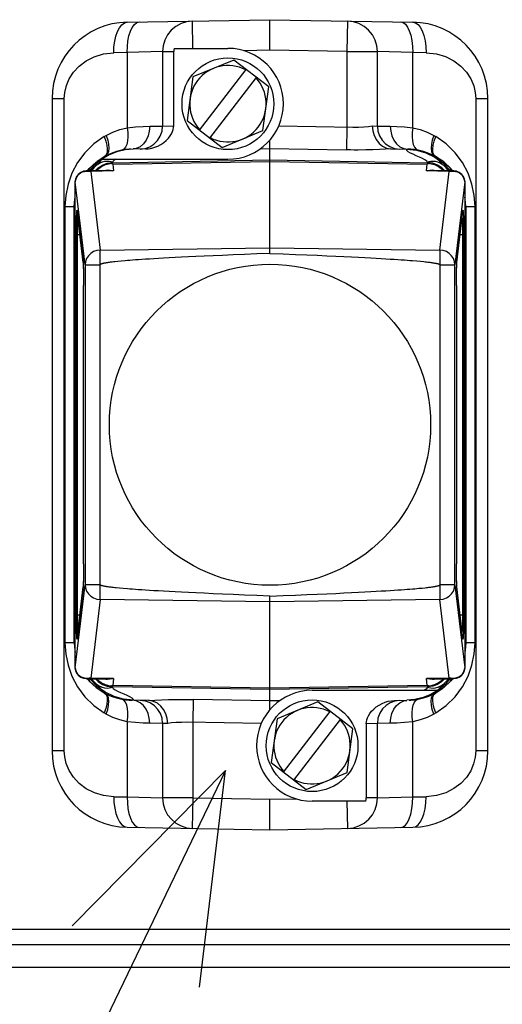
# Model space of a CAD drawing. Header units: millimetres. Extents: x 0 to 770, y -15 to 420.
# Tile 92 of 105: x 527.26 to 531.47, y 248.57 to 257.16. Entities that reach past the tile are written whole.
import ezdxf

# ---------------------------------------------------------------- set-up
doc = ezdxf.new("R2010")
doc.units = ezdxf.units.MM
doc.header["$LTSCALE"] = 32.67
doc.layers.get('0').update_dxf_attribs({"linetype": 'CONTINUOUS'})
doc.layers.add('DRA_ITEM', color=7, linetype='CONTINUOUS')
doc.layers.add('ROUND', color=7, linetype='CONTINUOUS')

msp = doc.modelspace()

# ---------------------------------------------------------------- linework, layer by layer
at = {"color": 6, "linetype": 'CONTINUOUS'}
for p, q in [((528.195249, 257.141513), (529.440217, 257.163244)), ((529.440217, 257.163244), (530.685186, 257.141513)), ((529.440217, 256.896536), (529.440217, 257.163244)), ((528.603363, 256.913239), (529.073551, 256.913239)), ((528.600951, 256.237735), (528.600951, 256.884829)), ((529.123639, 256.811532), (528.768096, 256.664097)), ((528.825765, 256.199853), (529.231396, 256.728915)), ((529.429094, 256.577341), (529.123639, 256.811532)), ((528.768096, 256.664097), (528.718008, 256.28247)), ((528.915705, 256.130895), (529.321337, 256.659958)), ((529.379005, 256.195714), (529.429094, 256.577341)), ((527.540217, 256.474948), (527.540217, 250.784863)), ((531.340217, 250.784863), (531.340217, 256.474948)), ((528.718008, 256.28247), (529.023462, 256.048278)), ((529.023462, 256.048278), (529.379005, 256.195714)), ((529.440217, 255.1241), (529.440217, 256.114998)), ((528.038179, 255.983144), (527.975348, 255.946572)), ((528.005041, 255.974416), (527.997742, 255.969866)), ((528.009326, 255.976681), (528.005041, 255.974416)), ((528.354555, 256.03561), (528.248786, 256.033763)), ((530.490867, 256.036413), (530.500284, 256.036053)), ((530.49974, 256.036066), (530.642113, 256.033581)), ((530.653874, 256.033251), (530.642113, 256.033581)), ((530.875394, 255.974416), (530.871109, 255.976681)), ((530.906654, 255.954968), (530.875394, 255.974416)), ((530.875944, 255.964136), (530.944638, 255.915008)), ((527.869579, 255.845683), (527.914355, 255.895878)), ((527.914355, 255.895878), (527.976957, 255.946586)), ((527.956044, 255.911919), (527.944122, 255.904272)), ((527.968196, 255.919402), (527.956044, 255.911919)), ((527.975348, 255.946572), (529.073551, 255.946572)), ((530.923109, 255.912719), (530.91252, 255.919228)), ((530.931469, 255.907431), (530.923109, 255.912719)), ((530.936432, 255.904194), (530.931469, 255.907431)), ((530.955503, 255.890047), (530.936325, 255.904273)), ((530.944638, 255.915008), (530.946089, 255.91389)), ((530.946089, 255.91389), (531.006155, 255.852904)), ((527.839438, 255.8449), (527.837367, 255.844802)), ((528.016899, 255.848255), (527.843465, 255.845228)), ((527.876325, 255.839611), (527.878414, 255.839714)), ((528.076622, 255.844225), (527.878414, 255.839716)), ((527.987691, 255.844688), (528.016899, 255.848207)), ((528.023033, 255.849586), (528.008073, 255.848101)), ((528.016899, 255.848207), (528.028725, 255.848137)), ((528.069931, 255.843964), (528.023033, 255.849586)), ((528.028725, 255.848137), (528.06851, 255.843909)), ((531.002021, 255.839716), (530.803813, 255.844225)), ((530.85742, 255.849586), (530.810504, 255.843964)), ((530.811925, 255.843909), (530.851535, 255.848132)), ((530.851535, 255.848132), (530.863536, 255.848208)), ((530.872357, 255.848101), (530.85742, 255.849586)), ((531.036974, 255.845227), (530.863536, 255.848255)), ((530.863536, 255.848208), (530.891728, 255.844814)), ((530.996041, 255.845942), (530.9896, 255.854612)), ((531.002021, 255.839714), (531.00411, 255.839611)), ((531.006155, 255.852904), (531.010886, 255.846068)), ((531.042177, 255.844861), (531.037661, 255.845079)), ((527.742466, 255.733424), (527.74229, 255.722485)), ((527.742862, 255.750996), (527.742843, 255.750138)), ((531.137568, 255.750137), (531.137573, 255.750996)), ((531.138145, 255.722484), (531.137969, 255.733424)), ((531.138542, 255.692021), (531.138408, 255.706076)), ((527.741893, 255.692021), (527.74175, 255.677106)), ((531.138777, 255.657311), (531.138685, 255.677106)), ((527.757735, 255.494145), (527.75769, 255.494324)), ((527.75769, 255.494324), (527.757965, 255.492551)), ((527.757965, 255.492551), (527.758097, 255.491485)), ((527.810447, 255.044684), (527.758096, 255.491487)), ((531.069988, 255.044684), (531.122339, 255.491487)), ((531.122338, 255.491485), (531.122706, 255.49412)), ((531.122706, 255.49412), (531.122751, 255.494351)), ((527.810459, 255.044595), (527.811185, 255.036637)), ((527.958994, 252.234484), (527.958994, 255.025327)), ((528.112537, 255.054014), (528.086875, 255.051367)), ((528.142621, 255.056877), (528.112537, 255.054014)), ((530.682132, 255.061676), (530.720339, 255.058445)), ((530.720339, 255.058445), (530.752953, 255.055465)), ((530.921441, 255.025359), (530.921441, 252.234452)), ((531.069284, 255.037084), (531.069976, 255.044588)), ((531.065653, 254.918052), (531.06573, 254.922836)), ((531.066291, 254.957623), (531.066405, 254.962097)), ((527.814712, 254.922169), (527.814796, 254.916867)), ((527.815107, 254.879429), (527.815148, 254.874376)), ((527.815233, 252.416616), (527.815233, 254.843194)), ((531.065202, 254.843194), (531.065202, 252.416616)), ((527.815143, 252.384343), (527.815105, 252.379788)), ((531.065328, 252.380384), (531.065286, 252.385439)), ((527.814143, 252.302187), (527.814029, 252.297714)), ((527.814782, 252.341761), (527.814705, 252.336977)), ((531.065723, 252.337644), (531.065639, 252.342947)), ((527.758096, 251.768324), (527.810447, 252.215126)), ((527.811151, 252.222725), (527.810459, 252.215223)), ((528.15955, 252.201413), (528.126982, 252.204393)), ((528.19771, 252.198182), (528.15955, 252.201413)), ((530.737291, 252.202885), (530.767422, 252.205749)), ((530.767422, 252.205749), (530.793129, 252.208397)), ((531.069976, 252.215215), (531.06925, 252.223172)), ((531.122339, 251.768324), (531.069988, 252.215126)), ((529.440217, 251.144813), (529.440217, 252.135711)), ((527.757729, 251.765691), (527.757684, 251.765459)), ((527.758097, 251.768326), (527.757729, 251.765691)), ((531.12247, 251.767259), (531.122338, 251.768326)), ((531.122745, 251.765486), (531.12247, 251.767259)), ((531.1227, 251.765665), (531.122745, 251.765486)), ((527.741657, 251.6025), (527.74175, 251.582705)), ((531.138542, 251.56779), (531.138685, 251.582705)), ((527.741893, 251.56779), (527.742027, 251.553735)), ((527.74229, 251.537326), (527.742466, 251.526386)), ((527.742867, 251.509673), (527.742862, 251.508815)), ((531.137573, 251.508815), (531.137592, 251.509673)), ((531.137969, 251.526386), (531.138145, 251.537326)), ((527.838258, 251.414949), (527.842774, 251.414732)), ((527.843461, 251.414583), (528.016899, 251.411556)), ((527.87428, 251.406906), (527.869279, 251.414132)), ((527.934346, 251.34592), (527.87428, 251.406906)), ((527.878414, 251.420096), (527.876325, 251.420199)), ((528.076622, 251.415586), (527.878414, 251.420095)), ((527.884394, 251.413869), (527.890835, 251.405198)), ((528.016899, 251.411603), (527.988707, 251.414996)), ((528.008078, 251.41171), (528.023015, 251.410224)), ((528.0289, 251.411678), (528.016899, 251.411603)), ((528.023015, 251.410224), (528.069931, 251.415846)), ((528.06851, 251.415902), (528.0289, 251.411678)), ((531.002021, 251.420096), (530.803813, 251.415586)), ((530.810504, 251.415846), (530.857402, 251.410224)), ((530.851722, 251.411672), (530.811925, 251.415902)), ((530.863536, 251.411603), (530.851722, 251.411672)), ((530.857402, 251.410224), (530.872361, 251.41171)), ((530.892754, 251.415123), (530.863536, 251.411603)), ((530.863536, 251.411556), (531.036972, 251.414583)), ((531.010856, 251.414127), (530.96608, 251.363932)), ((531.00411, 251.420199), (531.002021, 251.420095)), ((531.041033, 251.414916), (531.043076, 251.415012)), ((527.924932, 251.369764), (527.94411, 251.355537)), ((527.935797, 251.344803), (527.934346, 251.34592)), ((528.004491, 251.295674), (527.935797, 251.344803)), ((527.944003, 251.355617), (527.948965, 251.35238)), ((527.948965, 251.35238), (527.957325, 251.347092)), ((527.957325, 251.347092), (527.967915, 251.340582)), ((530.96608, 251.363932), (530.903478, 251.313224)), ((530.912239, 251.340409), (530.924391, 251.347891)), ((530.924391, 251.347891), (530.936313, 251.355538)), ((527.973781, 251.304842), (528.005041, 251.285394)), ((528.005041, 251.285394), (528.009326, 251.28313)), ((529.806884, 251.313239), (530.905087, 251.313239)), ((530.871109, 251.28313), (530.875394, 251.285394)), ((530.875394, 251.285394), (530.882693, 251.289944)), ((528.226561, 251.22656), (528.238322, 251.22623)), ((528.380151, 251.223758), (528.238322, 251.22623)), ((528.389568, 251.223397), (528.380151, 251.223758)), ((529.856973, 251.211532), (529.50143, 251.064097)), ((530.162427, 250.977341), (529.856973, 251.211532)), ((530.52588, 251.224201), (530.631649, 251.226047)), ((529.50143, 251.064097), (529.451341, 250.68247)), ((529.559098, 250.599853), (529.96473, 251.128915)), ((529.649039, 250.530895), (530.05467, 251.059958)), ((530.112339, 250.595714), (530.162427, 250.977341)), ((530.279484, 251.022076), (530.279484, 250.374982)), ((529.451341, 250.68247), (529.756796, 250.448278)), ((529.756796, 250.448278), (530.112339, 250.595714)), ((529.440217, 250.096567), (529.440217, 250.363274)), ((530.277072, 250.346572), (529.806884, 250.346572)), ((528.195249, 250.118298), (529.440217, 250.096567)), ((529.440217, 250.096567), (530.685186, 250.118298))]:
    msp.add_line(p, q, dxfattribs=at)
at = {"color": 9, "linetype": 'CONTINUOUS'}
for p, q in [((528.768978, 256.913239), (528.76482, 257.151455)), ((530.115615, 257.151455), (530.110961, 256.884829)), ((528.195285, 256.876741), (528.078649, 256.874887)), ((528.504166, 256.884829), (528.195285, 256.876741)), ((528.195285, 256.876741), (528.195285, 256.221067)), ((528.504166, 256.884829), (528.600951, 256.884829)), ((528.504166, 256.884829), (528.504166, 256.234778)), ((529.440217, 256.896536), (529.213359, 256.892577)), ((530.110961, 256.884829), (529.440217, 256.896536)), ((530.110961, 256.884829), (530.376269, 256.884829)), ((530.110961, 256.884829), (530.110961, 256.226675)), ((530.68515, 256.876741), (530.376269, 256.884829)), ((530.376269, 256.234778), (530.376269, 256.884829)), ((530.801786, 256.874887), (530.68515, 256.876741)), ((530.68515, 256.221067), (530.68515, 256.876741)), ((527.540217, 256.474948), (527.647208, 256.474948)), ((527.647208, 250.784863), (527.647208, 256.474948)), ((531.233227, 256.474948), (531.340217, 256.474948)), ((531.233227, 256.474948), (531.233227, 250.784863)), ((528.391599, 256.23355), (528.504166, 256.234778)), ((528.504166, 256.234778), (528.600951, 256.237735)), ((529.516754, 256.237079), (530.16271, 256.225788)), ((530.110961, 256.226675), (530.10747, 256.027323)), ((530.332153, 256.236126), (530.376269, 256.234778)), ((530.376269, 256.234778), (530.488836, 256.23355)), ((528.308676, 256.034809), (528.352204, 256.040434)), ((529.355783, 256.037532), (529.440217, 256.039002)), ((529.440217, 256.039006), (530.10747, 256.027323)), ((530.60658, 256.039436), (530.642113, 256.033581)), ((527.924265, 255.921859), (527.984651, 255.961705)), ((528.00934, 255.976688), (527.933231, 255.927643)), ((528.005017, 255.974403), (527.997204, 255.970113)), ((528.011321, 255.984091), (527.997531, 255.970205)), ((530.633719, 256.022846), (530.631501, 256.033764)), ((530.947207, 255.92764), (530.871095, 255.976688)), ((530.955668, 255.922254), (530.895396, 255.961972)), ((527.933231, 255.927643), (527.867238, 255.865677)), ((527.943684, 255.903992), (527.938405, 255.900329)), ((527.944118, 255.904278), (527.943684, 255.903992)), ((527.956191, 255.91136), (527.944118, 255.904278)), ((528.069024, 255.91309), (528.06695, 255.918252)), ((529.440217, 255.93695), (528.069024, 255.91309)), ((528.06967, 255.903369), (529.440217, 255.926477)), ((528.06967, 255.903369), (528.076622, 255.844225)), ((530.811411, 255.91309), (529.440217, 255.93695)), ((529.440217, 255.926477), (530.810765, 255.903369)), ((530.803813, 255.844225), (530.810765, 255.903369)), ((530.811411, 255.91309), (530.813485, 255.918252)), ((530.936325, 255.904273), (530.923558, 255.911714)), ((530.936754, 255.90399), (530.936325, 255.904273)), ((530.941357, 255.900815), (530.936754, 255.90399)), ((531.013199, 255.865676), (530.947207, 255.92764)), ((527.746714, 255.775243), (527.757553, 255.798763)), ((527.836794, 255.84213), (527.85074, 255.842427)), ((527.842729, 255.84508), (527.839438, 255.8449)), ((527.843468, 255.845102), (527.842729, 255.84508)), ((527.867238, 255.865677), (527.852272, 255.845381)), ((527.87546, 255.839646), (527.876325, 255.839611)), ((527.878414, 255.839716), (527.958994, 255.154129)), ((530.921441, 255.154129), (531.002021, 255.839716)), ((530.995504, 255.847777), (530.992554, 255.850635)), ((531.000405, 255.845866), (530.995504, 255.847777)), ((531.00411, 255.839611), (531.004977, 255.839646)), ((531.028163, 255.845381), (531.013199, 255.865676)), ((531.029727, 255.842428), (531.043686, 255.842126)), ((531.03697, 255.845099), (531.033413, 255.845107)), ((531.037661, 255.845079), (531.03697, 255.845099)), ((531.107486, 255.816634), (531.122933, 255.798684)), ((531.122933, 255.798684), (531.133739, 255.775184)), ((527.741893, 255.692021), (527.74229, 255.722485)), ((527.74229, 255.722485), (527.742867, 255.750137)), ((527.742867, 255.750137), (527.742861, 255.75094)), ((527.742867, 255.750137), (527.746714, 255.775243)), ((527.828053, 255.025359), (527.742867, 255.750137)), ((531.137568, 255.750137), (531.052382, 255.025359)), ((531.133739, 255.775184), (531.137568, 255.750137)), ((531.137568, 255.750137), (531.137573, 255.750943)), ((531.137568, 255.750137), (531.138145, 255.722484)), ((531.138145, 255.722484), (531.138542, 255.692021)), ((527.741674, 255.657266), (527.741893, 255.692021)), ((527.741674, 251.602545), (527.741674, 255.657266)), ((531.138542, 255.692021), (531.138761, 255.657266)), ((531.138761, 255.657266), (531.138761, 251.602545)), ((527.652953, 255.533416), (527.733481, 255.533416)), ((527.652953, 255.533416), (527.652953, 251.726395)), ((527.733481, 255.533484), (527.741265, 255.533484)), ((527.733481, 251.726327), (527.733481, 255.533484)), ((531.13917, 255.533484), (531.146954, 255.533484)), ((531.146954, 255.533484), (531.146954, 251.726327)), ((531.146954, 255.533416), (531.227482, 255.533416)), ((531.227482, 251.726395), (531.227482, 255.533416)), ((527.758096, 255.491487), (527.75797, 255.493814)), ((527.75797, 255.493814), (527.810321, 255.047012)), ((531.070114, 255.047012), (531.122465, 255.493814)), ((531.122465, 255.493814), (531.122339, 255.491487)), ((527.749624, 255.289997), (527.781704, 255.289997)), ((527.749624, 255.289997), (527.749624, 251.969814)), ((527.762774, 251.969814), (527.762774, 255.289997)), ((531.098731, 255.289997), (531.130811, 255.289997)), ((531.117661, 255.289997), (531.117661, 251.969814)), ((531.130811, 251.969814), (531.130811, 255.289997)), ((527.958994, 255.154129), (529.440217, 255.173968)), ((529.440217, 255.173968), (530.921441, 255.154129)), ((527.810321, 255.047012), (527.811656, 255.030392)), ((527.810321, 255.047012), (527.810447, 255.044684)), ((527.810447, 255.044684), (527.810458, 255.044594)), ((527.811656, 255.030392), (527.812851, 255.004762)), ((527.828053, 255.025359), (527.958994, 255.025359)), ((527.828053, 255.025359), (527.828053, 252.234452)), ((530.921441, 255.025359), (531.052382, 255.025359)), ((531.052382, 252.234452), (531.052382, 255.025359)), ((531.067582, 255.004715), (531.068778, 255.030373)), ((531.068778, 255.030373), (531.070114, 255.047012)), ((531.069976, 255.044587), (531.069988, 255.044684)), ((531.069988, 255.044684), (531.070114, 255.047012)), ((527.812851, 255.004762), (527.813851, 254.971388)), ((527.813851, 254.971388), (527.814313, 254.947255)), ((527.814313, 254.947255), (527.814712, 254.922169)), ((531.06533, 254.880024), (531.06573, 254.922836)), ((531.06573, 254.922836), (531.066405, 254.962097)), ((531.066405, 254.962097), (531.066974, 254.984392)), ((531.066974, 254.984392), (531.067582, 255.004715)), ((527.814712, 254.922169), (527.815107, 254.879429)), ((527.815107, 254.879429), (527.815233, 254.843194)), ((531.065202, 254.843194), (531.06533, 254.880024)), ((527.815105, 252.379788), (527.814705, 252.336977)), ((527.815233, 252.416616), (527.815105, 252.379788)), ((531.065328, 252.380384), (531.065202, 252.416616)), ((531.065723, 252.337644), (531.065328, 252.380384)), ((527.813461, 252.275416), (527.812852, 252.255095)), ((527.814029, 252.297714), (527.813461, 252.275416)), ((527.814705, 252.336977), (527.814029, 252.297714)), ((531.066122, 252.312557), (531.065723, 252.337644)), ((531.066583, 252.288423), (531.066122, 252.312557)), ((531.067584, 252.255049), (531.066583, 252.288423)), ((527.742867, 251.509673), (527.828053, 252.234452)), ((527.810321, 252.212799), (527.75797, 251.765996)), ((527.811657, 252.229438), (527.810321, 252.212799)), ((527.810447, 252.215126), (527.810321, 252.212799)), ((527.810459, 252.215224), (527.810447, 252.215126)), ((527.812852, 252.255095), (527.811657, 252.229438)), ((527.958994, 252.234452), (527.828053, 252.234452)), ((531.052382, 252.234452), (530.921441, 252.234452)), ((531.052382, 252.234452), (531.137568, 251.509673)), ((531.068779, 252.229419), (531.067584, 252.255049)), ((531.070114, 252.212799), (531.068779, 252.229419)), ((531.069988, 252.215126), (531.069977, 252.215217)), ((531.070114, 252.212799), (531.069988, 252.215126)), ((531.122465, 251.765996), (531.070114, 252.212799)), ((527.958994, 252.105681), (527.878414, 251.420095)), ((529.440217, 252.085842), (527.958994, 252.105681)), ((530.921441, 252.105681), (529.440217, 252.085842)), ((531.002021, 251.420096), (530.921441, 252.105681)), ((527.781704, 251.969814), (527.749624, 251.969814)), ((531.130811, 251.969814), (531.098731, 251.969814)), ((527.75797, 251.765996), (527.758096, 251.768324)), ((531.122339, 251.768324), (531.122465, 251.765996)), ((527.733481, 251.726395), (527.652953, 251.726395)), ((527.741265, 251.726327), (527.733481, 251.726327)), ((531.146954, 251.726327), (531.13917, 251.726327)), ((531.227482, 251.726395), (531.146954, 251.726395)), ((527.741893, 251.56779), (527.741674, 251.602545)), ((531.138761, 251.602545), (531.138542, 251.56779)), ((527.74229, 251.537326), (527.741893, 251.56779)), ((527.742867, 251.509673), (527.74229, 251.537326)), ((527.742867, 251.509673), (527.742862, 251.508868)), ((527.746696, 251.484626), (527.742867, 251.509673)), ((531.137568, 251.509673), (531.133743, 251.484642)), ((531.138145, 251.537326), (531.137568, 251.509673)), ((531.137568, 251.509673), (531.137574, 251.508871)), ((531.138542, 251.56779), (531.138145, 251.537326)), ((527.757502, 251.461126), (527.746696, 251.484626)), ((527.772949, 251.443177), (527.757502, 251.461126)), ((527.850708, 251.417382), (527.836749, 251.417684)), ((527.842774, 251.414732), (527.843465, 251.414712)), ((527.843465, 251.414712), (527.847022, 251.414703)), ((527.852272, 251.414429), (527.867236, 251.394134)), ((527.876325, 251.420199), (527.875458, 251.420164)), ((527.88003, 251.413945), (527.884931, 251.412033)), ((527.884931, 251.412033), (527.887881, 251.409175)), ((528.076622, 251.415586), (528.06967, 251.356441)), ((530.810765, 251.356441), (530.803813, 251.415586)), ((531.004975, 251.420165), (531.00411, 251.420199)), ((531.013197, 251.394133), (531.028163, 251.414429)), ((531.043695, 251.417684), (531.029734, 251.417382)), ((531.036968, 251.414712), (531.037708, 251.414733)), ((531.037708, 251.414733), (531.041033, 251.414916)), ((531.133743, 251.484642), (531.122946, 251.461148)), ((527.867236, 251.394134), (527.933228, 251.33217)), ((527.924767, 251.337557), (527.985039, 251.297838)), ((527.933228, 251.33217), (528.00934, 251.283122)), ((527.939078, 251.358995), (527.943681, 251.35582)), ((527.943681, 251.35582), (527.94411, 251.355537)), ((527.94411, 251.355537), (527.956877, 251.348096)), ((528.06695, 251.341559), (528.069024, 251.346721)), ((528.069024, 251.346721), (529.440217, 251.322861)), ((529.440217, 251.333333), (528.06967, 251.356441)), ((530.810765, 251.356441), (529.440217, 251.333333)), ((529.440217, 251.322861), (530.811411, 251.346721)), ((530.813485, 251.341559), (530.811411, 251.346721)), ((530.871095, 251.283122), (530.947204, 251.332168)), ((530.95617, 251.337952), (530.895784, 251.298105)), ((530.924244, 251.34845), (530.936317, 251.355532)), ((530.936317, 251.355532), (530.936751, 251.355818)), ((530.936751, 251.355818), (530.94203, 251.359481)), ((530.947204, 251.332168), (531.013197, 251.394133)), ((528.246715, 251.236964), (528.248934, 251.226046)), ((528.769474, 251.033135), (528.772964, 251.232487)), ((529.440217, 251.220804), (528.772964, 251.232487)), ((530.869114, 251.275719), (530.882904, 251.289606)), ((530.875418, 251.285407), (530.883231, 251.289697)), ((528.273855, 251.220374), (528.238322, 251.22623)), ((529.524652, 251.222278), (529.440217, 251.220809)), ((530.571759, 251.225002), (530.528231, 251.219376)), ((528.195285, 251.038743), (528.195285, 250.383069)), ((528.504166, 251.025032), (528.391599, 251.02626)), ((528.548282, 251.023685), (528.504166, 251.025032)), ((528.504166, 251.025032), (528.504166, 250.374982)), ((529.363681, 251.022731), (528.717725, 251.034022)), ((528.769474, 250.374982), (528.769474, 251.033135)), ((530.376269, 251.025032), (530.279484, 251.022076)), ((530.488836, 251.02626), (530.376269, 251.025032)), ((530.376269, 250.374982), (530.376269, 251.025032)), ((530.68515, 250.383069), (530.68515, 251.038743)), ((527.647208, 250.784863), (527.540217, 250.784863)), ((531.340217, 250.784863), (531.233227, 250.784863)), ((528.078649, 250.384924), (528.195285, 250.383069)), ((528.195285, 250.383069), (528.504166, 250.374982)), ((528.769474, 250.374982), (528.504166, 250.374982)), ((528.76482, 250.108356), (528.769474, 250.374982)), ((528.769474, 250.374982), (529.440217, 250.363274)), ((530.376269, 250.374982), (530.279484, 250.374982)), ((530.376269, 250.374982), (530.68515, 250.383069)), ((530.68515, 250.383069), (530.801786, 250.384924)), ((529.440217, 250.363274), (529.667076, 250.367234)), ((530.111457, 250.346572), (530.115615, 250.108356))]:
    msp.add_line(p, q, dxfattribs=at)
at = {"color": 7, "linetype": 'CONTINUOUS'}
msp.add_line((539.908922, 248.896572), (523.838179, 248.896572), dxfattribs=at)
at = {"color": 9, "linetype": 'CONTINUOUS'}
for points in [[(528.078649, 256.874887), (528.080238, 256.926405), (528.086166, 256.975186), (528.096119, 257.019819), (528.109992, 257.059815), (528.127477, 257.09353), (528.148164, 257.119404), (528.171159, 257.135693), (528.195249, 257.141513)], [(528.195285, 256.876741), (528.196629, 256.928241), (528.201986, 256.977082), (528.211015, 257.021726), (528.223638, 257.06173), (528.239578, 257.095446), (528.258458, 257.121307), (528.279486, 257.137625), (528.301498, 257.143367)], [(528.76482, 257.151455), (528.713711, 257.145548), (528.664663, 257.129823), (528.619547, 257.10486), (528.580084, 257.071608), (528.547769, 257.031337), (528.523818, 256.985591), (528.509112, 256.936124), (528.504166, 256.884829)], [(530.376269, 256.884829), (530.371292, 256.936283), (530.356531, 256.985804), (530.332539, 257.031531), (530.300218, 257.071744), (530.260784, 257.104932), (530.215718, 257.129846), (530.166714, 257.14555), (530.115615, 257.151455)], [(530.578937, 257.143367), (530.600257, 257.137973), (530.620305, 257.123039), (530.638457, 257.099452), (530.654532, 257.067416), (530.667858, 257.027667), (530.6778, 256.981175), (530.68369, 256.92992), (530.68515, 256.876741)], [(530.685186, 257.141513), (530.708519, 257.136042), (530.730443, 257.121135), (530.750329, 257.097534), (530.767959, 257.065494), (530.782598, 257.025752), (530.793554, 256.979272), (530.800068, 256.928081), (530.801786, 256.874887)], [(527.647208, 256.474948), (527.651368, 256.529571), (527.665254, 256.588173), (527.69048, 256.648115), (527.72768, 256.705787), (527.776598, 256.758468), (527.836693, 256.804257), (527.90742, 256.840648), (527.988338, 256.865096), (528.078649, 256.874887)], [(530.801786, 256.874887), (530.890658, 256.86537), (530.971388, 256.841282), (531.042651, 256.804944), (531.10354, 256.758731), (531.153134, 256.705274), (531.190691, 256.646709), (531.215744, 256.586328), (531.229265, 256.528061), (531.233227, 256.474948)], [(528.012083, 256.153915), (528.071457, 256.182737), (528.132525, 256.205082), (528.195285, 256.221067)], [(528.195285, 256.221067), (528.199915, 256.179651), (528.200653, 256.140949), (528.197599, 256.105549), (528.190762, 256.074752), (528.180178, 256.049915), (528.166318, 256.032871), (528.149817, 256.024652)], [(528.195285, 256.221067), (528.268233, 256.22818), (528.334102, 256.232061), (528.391599, 256.23355)], [(528.391599, 256.233551), (528.388064, 256.189608), (528.377404, 256.148819), (528.360033, 256.111823), (528.336431, 256.080135), (528.307136, 256.055317), (528.273855, 256.039436), (528.248539, 256.035265)], [(528.352204, 256.040434), (528.39246, 256.055028), (528.428819, 256.078048), (528.459794, 256.108851), (528.483855, 256.146716), (528.498992, 256.189433), (528.504166, 256.234779)], [(530.16271, 256.225788), (530.212562, 256.226335), (530.25855, 256.228297), (530.298918, 256.2316), (530.332153, 256.236126)], [(530.376269, 256.234779), (530.381101, 256.190935), (530.394911, 256.150223), (530.417173, 256.11328), (530.447272, 256.08161), (530.484515, 256.056766)], [(530.488836, 256.23355), (530.546333, 256.232061), (530.612202, 256.22818), (530.68515, 256.221067)], [(530.488836, 256.23355), (530.492371, 256.189608), (530.503031, 256.148819), (530.520402, 256.111823), (530.544004, 256.080135), (530.573299, 256.055317), (530.60658, 256.039436)], [(530.68515, 256.22107), (530.68052, 256.179651), (530.679782, 256.140949), (530.682836, 256.105549), (530.689673, 256.074752), (530.700257, 256.049915), (530.714117, 256.032871), (530.730618, 256.024652)], [(530.68515, 256.221067), (530.74791, 256.205082), (530.808978, 256.182737), (530.868352, 256.153915)], [(527.994622, 256.143725), (527.903797, 256.079479), (527.826358, 256.00319), (527.762838, 255.917262), (527.713844, 255.824346), (527.679473, 255.727498), (527.659422, 255.629681), (527.652953, 255.533416)], [(527.994622, 256.143725), (528.000389, 256.147228), (528.00621, 256.150625), (528.012083, 256.153915)], [(527.994622, 256.143725), (528.009303, 256.104592), (528.018609, 256.067388), (528.02211, 256.03388), (528.019643, 256.005664), (528.011321, 255.984091)], [(528.012082, 256.153917), (528.02569, 256.113753), (528.033805, 256.076454), (528.036436, 256.042404), (528.033217, 256.013242), (528.024099, 255.990898), (528.00934, 255.976688)], [(530.868351, 256.153915), (530.854745, 256.113753), (530.84663, 256.076454), (530.843999, 256.042404), (530.847218, 256.013242), (530.856336, 255.990898), (530.871095, 255.976688)], [(530.882904, 255.970205), (530.869113, 255.984092), (530.860792, 256.005665), (530.858325, 256.033881), (530.861826, 256.06739), (530.871132, 256.104593), (530.885813, 256.143725)], [(530.868352, 256.153915), (530.874225, 256.150625), (530.880046, 256.147228), (530.885813, 256.143725)], [(531.227482, 255.533416), (531.22101, 255.629811), (531.200958, 255.727593), (531.166627, 255.824296), (531.117737, 255.917027), (531.054268, 256.002941), (530.976687, 256.079428), (530.885813, 256.143725)], [(530.484515, 256.056766), (530.526742, 256.040804), (530.571759, 256.034809)], [(528.149817, 256.024652), (528.101838, 256.013243), (528.055018, 255.997299), (528.00934, 255.976688)], [(528.225625, 256.033214), (528.211172, 256.032435), (528.181133, 256.029551), (528.149817, 256.024652)], [(530.208725, 256.026426), (530.175276, 256.026526), (530.141464, 256.026826), (530.10747, 256.027323)], [(530.490867, 256.036413), (530.447066, 256.032924), (530.395747, 256.030128), (530.338037, 256.028086), (530.275222, 256.026843), (530.208725, 256.026426)], [(530.813485, 255.918252), (530.806998, 255.929885), (530.791234, 255.941703), (530.769045, 255.953485), (530.742708, 255.965349), (530.714972, 255.97709), (530.687864, 255.98882), (530.663963, 256.000333), (530.645148, 256.011745), (530.633719, 256.022846)], [(530.730618, 256.024652), (530.699282, 256.029554), (530.669246, 256.032437), (530.653874, 256.033251)], [(530.871095, 255.976688), (530.825417, 255.997299), (530.778597, 256.013243), (530.730618, 256.024652)], [(527.847924, 255.845305), (527.863275, 255.865076), (527.924265, 255.921859)], [(527.919878, 255.846561), (527.942406, 255.870109), (527.979798, 255.894947), (528.022146, 255.910945), (528.067432, 255.917052)], [(528.066945, 255.91825), (528.055613, 255.922551), (528.039037, 255.925791), (528.019029, 255.926902), (527.997281, 255.925039), (527.975946, 255.919736), (527.956191, 255.91136)], [(528.097739, 255.946572), (528.081343, 255.936525), (528.070939, 255.927078), (528.06695, 255.918252)], [(530.960568, 255.846561), (530.938033, 255.870117), (530.90064, 255.894955), (530.858292, 255.910953), (530.813006, 255.91706)], [(530.923558, 255.911714), (530.903861, 255.919944), (530.882632, 255.925127), (530.86104, 255.926907), (530.841214, 255.925765), (530.824748, 255.922525), (530.81349, 255.91825)], [(531.03247, 255.845306), (531.016525, 255.86577), (530.955668, 255.922254)], [(527.757553, 255.798763), (527.773013, 255.816691), (527.789558, 255.828466), (527.806047, 255.835886), (527.821861, 255.840147), (527.836794, 255.84213)], [(527.876258, 255.839592), (527.871989, 255.841171), (527.86662, 255.842549), (527.860542, 255.843743), (527.854148, 255.844671), (527.847068, 255.845109), (527.843468, 255.845102)], [(527.85074, 255.842427), (527.863587, 255.841456), (527.87546, 255.839646)], [(527.8879, 255.850662), (527.884793, 255.847661), (527.880364, 255.845963)], [(531.033413, 255.845107), (531.026308, 255.84467), (531.019891, 255.843741), (531.013779, 255.84254), (531.008394, 255.841156), (531.004176, 255.839593)], [(531.004977, 255.839646), (531.016865, 255.841458), (531.029727, 255.842428)], [(531.043686, 255.842126), (531.05863, 255.840136), (531.074451, 255.835864), (531.090944, 255.828428), (531.107486, 255.816634)], [(527.733481, 255.533416), (527.737744, 255.597467), (527.741657, 255.616352)], [(531.146954, 255.533416), (531.142661, 255.597703), (531.138777, 255.616372)], [(527.754001, 255.488469), (527.752779, 255.469708), (527.7517, 255.443373), (527.750814, 255.410635), (527.750159, 255.372992), (527.749758, 255.332166), (527.749624, 255.289997)], [(527.75797, 255.493814), (527.756656, 255.500624), (527.755313, 255.498884), (527.754001, 255.488469)], [(531.126434, 255.488463), (531.125122, 255.498882), (531.123779, 255.500625), (531.122465, 255.493814)], [(531.130811, 255.289997), (531.130677, 255.332159), (531.130277, 255.37298), (531.129621, 255.410622), (531.128735, 255.44336), (531.127657, 255.469698), (531.126434, 255.488463)], [(527.762774, 255.289997), (527.762857, 255.331899), (527.763278, 255.373084), (527.764164, 255.410911), (527.764989, 255.432659)], [(531.115446, 255.432658), (531.116272, 255.410842), (531.117157, 255.373021), (531.117578, 255.33186), (531.117661, 255.289997)], [(527.958994, 255.154129), (527.929879, 255.150285), (527.902285, 255.140377), (527.877554, 255.124886), (527.856888, 255.104564), (527.841292, 255.080397), (527.831523, 255.05356), (527.828053, 255.025359)], [(527.958994, 255.025329), (527.958662, 255.05421), (527.958457, 255.081693), (527.958388, 255.106507), (527.958457, 255.127476), (527.958662, 255.143604), (527.958994, 255.154129)], [(531.052382, 255.025359), (531.048912, 255.05356), (531.039143, 255.080397), (531.023547, 255.104564), (531.002881, 255.124886), (530.97815, 255.140377), (530.950556, 255.150285), (530.921441, 255.154129)], [(530.921441, 255.154129), (530.921772, 255.143604), (530.921978, 255.127476), (530.922047, 255.106507), (530.921978, 255.081693), (530.921772, 255.05421), (530.921441, 255.025359)], [(527.828053, 252.234452), (527.831523, 252.20625), (527.841292, 252.179414), (527.856888, 252.155247), (527.877554, 252.134924), (527.902285, 252.119433), (527.929879, 252.109526), (527.958994, 252.105681)], [(527.958994, 252.105681), (527.958662, 252.116206), (527.958457, 252.132335), (527.958388, 252.153303), (527.958457, 252.178117), (527.958662, 252.205601), (527.958994, 252.234482)], [(530.921441, 252.105681), (530.950556, 252.109526), (530.97815, 252.119433), (531.002881, 252.134924), (531.023547, 252.155247), (531.039143, 252.179414), (531.048912, 252.20625), (531.052382, 252.234452)], [(530.921441, 252.234452), (530.921772, 252.205601), (530.921978, 252.178117), (530.922047, 252.153303), (530.921978, 252.132335), (530.921772, 252.116206), (530.921441, 252.105681)], [(527.749624, 251.969814), (527.749758, 251.927649), (527.750158, 251.886828), (527.750814, 251.849187), (527.7517, 251.816449), (527.752778, 251.790112), (527.754001, 251.771347)], [(527.764989, 251.827153), (527.764163, 251.848965), (527.763278, 251.886784), (527.762857, 251.927946), (527.762774, 251.969814)], [(531.117661, 251.969814), (531.117578, 251.927908), (531.117157, 251.886724), (531.116271, 251.848898), (531.115446, 251.827151)], [(531.126434, 251.771342), (531.127656, 251.790104), (531.128735, 251.816438), (531.129621, 251.849175), (531.130276, 251.886818), (531.130677, 251.927643), (531.130811, 251.969814)], [(527.754001, 251.771347), (527.755313, 251.760928), (527.756655, 251.759186), (527.75797, 251.765996)], [(531.122465, 251.765996), (531.123779, 251.759186), (531.125122, 251.760927), (531.126434, 251.771342)], [(527.652953, 251.726395), (527.659425, 251.63), (527.679477, 251.532218), (527.713807, 251.435515), (527.762698, 251.342783), (527.826167, 251.25687), (527.903748, 251.180383), (527.994622, 251.116086)], [(527.733481, 251.726395), (527.737774, 251.662108), (527.741657, 251.643438)], [(530.885813, 251.116086), (530.976638, 251.180332), (531.054077, 251.256621), (531.117597, 251.342548), (531.166591, 251.435465), (531.200962, 251.532312), (531.221013, 251.63013), (531.227482, 251.726395)], [(531.146954, 251.726395), (531.142691, 251.662344), (531.138777, 251.643458)], [(527.836749, 251.417684), (527.821805, 251.419674), (527.805984, 251.423946), (527.789491, 251.431382), (527.772949, 251.443177)], [(527.847022, 251.414703), (527.854127, 251.41514), (527.860544, 251.41607), (527.866656, 251.417271), (527.872041, 251.418654), (527.876259, 251.420218)], [(527.847965, 251.414504), (527.86391, 251.394041), (527.924767, 251.337557)], [(527.875458, 251.420164), (527.86357, 251.418352), (527.850708, 251.417382)], [(527.919867, 251.413249), (527.942402, 251.389693), (527.979795, 251.364855), (528.022143, 251.348858), (528.067429, 251.342751)], [(530.960557, 251.413249), (530.938029, 251.389701), (530.900637, 251.364864), (530.858289, 251.348866), (530.813003, 251.342759)], [(531.032511, 251.414505), (531.01716, 251.394734), (530.95617, 251.337952)], [(530.992535, 251.409148), (530.995642, 251.41215), (531.000071, 251.413847)], [(531.004177, 251.420218), (531.008454, 251.418638), (531.013831, 251.417258), (531.019915, 251.416065), (531.026315, 251.415139), (531.033399, 251.414703), (531.036968, 251.414712)], [(531.029734, 251.417382), (531.016869, 251.418352), (531.004975, 251.420165)], [(531.122946, 251.461148), (531.107503, 251.443193), (531.09096, 251.431391), (531.074465, 251.42395), (531.058641, 251.419676), (531.043695, 251.417684)], [(527.956877, 251.348096), (527.976574, 251.339866), (527.997803, 251.334684), (528.019395, 251.332904), (528.039221, 251.334046), (528.055687, 251.337286), (528.066945, 251.34156)], [(528.06695, 251.341559), (528.073437, 251.329925), (528.089201, 251.318107), (528.11139, 251.306326), (528.137727, 251.294462), (528.165462, 251.28272), (528.192571, 251.270991), (528.216472, 251.259478), (528.235287, 251.248066), (528.246715, 251.236964)], [(530.782695, 251.313239), (530.799092, 251.323286), (530.809495, 251.332733), (530.813485, 251.341559)], [(530.81349, 251.34156), (530.824822, 251.337259), (530.841398, 251.33402), (530.861406, 251.332909), (530.883154, 251.334771), (530.904489, 251.340075), (530.924244, 251.34845)], [(527.997531, 251.289606), (528.011322, 251.275719), (528.019643, 251.254146), (528.02211, 251.225929), (528.018609, 251.192421), (528.009302, 251.155217), (527.994622, 251.116085)], [(528.00934, 251.283122), (528.055018, 251.262512), (528.101838, 251.246567), (528.149817, 251.235159)], [(528.012084, 251.105896), (528.02569, 251.146058), (528.033805, 251.183357), (528.036436, 251.217407), (528.033217, 251.246568), (528.024099, 251.268913), (528.00934, 251.283122)], [(528.195285, 251.038741), (528.199915, 251.08016), (528.200653, 251.118861), (528.197599, 251.154262), (528.190762, 251.185059), (528.180178, 251.209895), (528.166318, 251.226939), (528.149816, 251.235159)], [(528.149817, 251.235159), (528.181153, 251.230257), (528.211189, 251.227374), (528.226561, 251.22656)], [(528.389568, 251.223397), (528.437107, 251.22713), (528.493289, 251.230051), (528.556655, 251.232087), (528.625618, 251.233187), (528.698347, 251.233321), (528.772964, 251.232487)], [(530.65481, 251.226597), (530.669263, 251.227375), (530.699302, 251.230259), (530.730618, 251.235159)], [(530.68515, 251.038743), (530.68052, 251.08016), (530.679782, 251.118861), (530.682836, 251.154262), (530.689673, 251.185059), (530.700257, 251.209895), (530.714117, 251.226939), (530.730618, 251.235159)], [(530.730618, 251.235159), (530.778597, 251.246567), (530.825417, 251.262512), (530.871095, 251.283122)], [(530.868352, 251.105893), (530.854745, 251.146058), (530.84663, 251.183357), (530.843999, 251.217407), (530.847218, 251.246568), (530.856336, 251.268913), (530.871095, 251.283123)], [(530.885813, 251.116085), (530.871132, 251.155218), (530.861826, 251.192423), (530.858325, 251.225931), (530.860792, 251.254147), (530.869114, 251.275719)], [(528.391599, 251.02626), (528.388064, 251.070202), (528.377404, 251.110992), (528.360033, 251.147988), (528.336431, 251.179675), (528.307136, 251.204494), (528.273855, 251.220374)], [(528.39592, 251.203045), (528.353693, 251.219007), (528.308676, 251.225002)], [(528.504166, 251.025032), (528.499334, 251.068875), (528.485523, 251.109588), (528.463262, 251.146531), (528.433163, 251.1782), (528.39592, 251.203045)], [(530.528231, 251.219376), (530.487974, 251.204783), (530.451616, 251.181763), (530.420641, 251.150959), (530.39658, 251.113095), (530.381442, 251.070378), (530.376269, 251.025032)], [(530.488836, 251.02626), (530.492371, 251.070202), (530.503031, 251.110992), (530.520402, 251.147988), (530.544004, 251.179675), (530.573299, 251.204494), (530.60658, 251.220374), (530.631896, 251.224546)], [(528.012083, 251.105896), (528.00621, 251.109185), (528.000389, 251.112582), (527.994622, 251.116086)], [(528.195285, 251.038743), (528.132525, 251.054729), (528.071457, 251.077073), (528.012083, 251.105896)], [(530.868352, 251.105896), (530.808978, 251.077073), (530.74791, 251.054729), (530.68515, 251.038743)], [(530.885813, 251.116086), (530.880046, 251.112582), (530.874225, 251.109185), (530.868352, 251.105896)], [(528.391599, 251.02626), (528.334102, 251.02775), (528.268233, 251.03163), (528.195285, 251.038743)], [(528.717725, 251.034022), (528.667873, 251.033476), (528.621885, 251.031514), (528.581517, 251.02821), (528.548282, 251.023685)], [(530.68515, 251.038743), (530.612202, 251.03163), (530.546333, 251.02775), (530.488836, 251.02626)], [(528.078649, 250.384924), (527.989777, 250.394441), (527.909047, 250.418528), (527.837784, 250.454866), (527.776895, 250.501079), (527.7273, 250.554536), (527.689744, 250.613101), (527.664691, 250.673482), (527.65117, 250.73175), (527.647208, 250.784863)], [(531.233227, 250.784863), (531.229067, 250.730239), (531.215181, 250.671637), (531.189955, 250.611695), (531.152755, 250.554024), (531.103837, 250.501343), (531.043742, 250.455554), (530.973015, 250.419163), (530.892097, 250.394714), (530.801786, 250.384924)], [(528.078649, 250.384924), (528.080218, 250.333446), (528.086166, 250.284623), (528.096119, 250.239992), (528.109992, 250.199996), (528.127477, 250.166279), (528.148162, 250.14041), (528.171177, 250.124071), (528.195249, 250.118298)], [(528.195285, 250.383068), (528.196648, 250.33153), (528.201986, 250.282731), (528.211015, 250.238084), (528.223638, 250.198081), (528.239578, 250.164365), (528.258458, 250.138505), (528.279486, 250.122186), (528.301498, 250.116443)], [(528.504166, 250.374982), (528.509143, 250.323528), (528.523904, 250.274006), (528.547896, 250.228279), (528.580217, 250.188066), (528.619651, 250.154879), (528.664717, 250.129965), (528.713721, 250.11426), (528.76482, 250.108356)], [(530.115615, 250.108356), (530.166724, 250.114262), (530.215772, 250.129988), (530.260888, 250.15495), (530.300351, 250.188202), (530.332666, 250.228473), (530.356617, 250.27422), (530.371323, 250.323686), (530.376269, 250.374982)], [(530.578937, 250.116443), (530.600257, 250.121838), (530.620305, 250.136772), (530.638457, 250.160358), (530.654532, 250.192395), (530.667857, 250.232144), (530.677801, 250.278639), (530.683672, 250.329851), (530.68515, 250.383068)], [(530.685186, 250.118298), (530.708502, 250.123723), (530.730444, 250.138678), (530.750329, 250.162276), (530.767959, 250.194315), (530.782599, 250.234058), (530.793552, 250.280535), (530.800088, 250.331769), (530.801786, 250.384924)]]:
    msp.add_lwpolyline(points, dxfattribs=at)
at = {"color": 6, "linetype": 'CONTINUOUS'}
for points in [[(528.354555, 256.03561), (528.381585, 256.03751), (528.409049, 256.042414), (528.436537, 256.050385), (528.463591, 256.061404), (528.489709, 256.075349), (528.514164, 256.091852), (528.536201, 256.1103), (528.555118, 256.129833), (528.57049, 256.149532), (528.582317, 256.168726), (528.59089, 256.187075), (528.596628, 256.204577), (528.599895, 256.221369), (528.600951, 256.237735)], [(530.332153, 256.236125), (530.336571, 256.193138), (530.348497, 256.152237), (530.367354, 256.11528), (530.392265, 256.083946), (530.422088, 256.059669), (530.455463, 256.04357), (530.490867, 256.036413)], [(528.248786, 256.033763), (528.176365, 256.027209), (528.105664, 256.010216), (528.038179, 255.983144)], [(530.631428, 256.033766), (530.716636, 256.024709), (530.798717, 256.001335), (530.875944, 255.964136)], [(527.903918, 255.870058), (527.890794, 255.85456), (527.884394, 255.845942)], [(527.944118, 255.904278), (527.92494, 255.890053), (527.903918, 255.870058)], [(527.927526, 255.846695), (527.937428, 255.857826), (527.969991, 255.882124), (528.006797, 255.899414), (528.04648, 255.90901)], [(528.04648, 255.90901), (528.053964, 255.910672), (528.061482, 255.912033), (528.069024, 255.91309)], [(528.06967, 255.903369), (528.061918, 255.905526), (528.054195, 255.907407), (528.046505, 255.909013)], [(530.83393, 255.909013), (530.82624, 255.907407), (530.818517, 255.905526), (530.810765, 255.903369)], [(530.811411, 255.91309), (530.818953, 255.912033), (530.826471, 255.910672), (530.833955, 255.90901)], [(530.833955, 255.90901), (530.873706, 255.89939), (530.910545, 255.882064), (530.94311, 255.857732), (530.952914, 255.846695)], [(530.9896, 255.854612), (530.976499, 255.870077), (530.955503, 255.890047)], [(527.837367, 255.844802), (527.813928, 255.84078), (527.789789, 255.830738), (527.767912, 255.81347), (527.751967, 255.789954), (527.74402, 255.763864), (527.742862, 255.750941)], [(531.137573, 255.750943), (531.136438, 255.763715), (531.128382, 255.790138), (531.112046, 255.813975), (531.089691, 255.831281), (531.065347, 255.841096), (531.042177, 255.844861)], [(529.440217, 255.1241), (529.324096, 255.119707), (529.21708, 255.115512), (529.118434, 255.111505), (529.027543, 255.107681), (528.943738, 255.10403), (528.866432, 255.100542), (528.795121, 255.097209), (528.72933, 255.094026), (528.668624, 255.090983), (528.612605, 255.088076), (528.560907, 255.085297), (528.513193, 255.08264), (528.469152, 255.0801), (528.4285, 255.07767), (528.390974, 255.075346), (528.356332, 255.073122), (528.324358, 255.070994), (528.294849, 255.068958), (528.267598, 255.067007), (528.24243, 255.065138), (528.219183, 255.063346), (528.19771, 255.061628), (528.177874, 255.059979), (528.142621, 255.056877)], [(529.440217, 255.1241), (529.556185, 255.119713), (529.663073, 255.115523), (529.761611, 255.111521), (529.852414, 255.107702), (529.936147, 255.104054), (530.013395, 255.10057), (530.084661, 255.09724), (530.150418, 255.094059), (530.211099, 255.09102), (530.267101, 255.088115), (530.31879, 255.085338), (530.366501, 255.082682), (530.410543, 255.080143), (530.451201, 255.077715), (530.488737, 255.075392), (530.523392, 255.073169), (530.555382, 255.071042), (530.584909, 255.069006), (530.612179, 255.067055), (530.637368, 255.065186), (530.660637, 255.063395), (530.682132, 255.061676)], [(527.811185, 255.036637), (527.81228, 255.017853), (527.813305, 254.990759), (527.814167, 254.956464), (527.814313, 254.947255)], [(528.086875, 255.051367), (528.075501, 255.050118), (528.065001, 255.048915), (528.05531, 255.047756), (528.046368, 255.046638), (528.03812, 255.04556), (528.030513, 255.044519), (528.023499, 255.043514), (528.017036, 255.042542), (528.011081, 255.041601), (528.005598, 255.040689), (528.000551, 255.039805), (527.995909, 255.038946), (527.991642, 255.038111), (527.987723, 255.037297), (527.984127, 255.036503), (527.98083, 255.035726), (527.977814, 255.034965), (527.975054, 255.034215), (527.972532, 255.033475), (527.970233, 255.03274), (527.968145, 255.032006), (527.966257, 255.031269), (527.964561, 255.030523), (527.963054, 255.02976), (527.961738, 255.02897), (527.960628, 255.028139), (527.959753, 255.027249), (527.959185, 255.026306), (527.958994, 255.025327)], [(530.752953, 255.055465), (530.780786, 255.052712), (530.793129, 255.051413), (530.804526, 255.050163), (530.815048, 255.04896), (530.82476, 255.0478), (530.833722, 255.046682), (530.841991, 255.045603), (530.849617, 255.044562), (530.85665, 255.043556), (530.863131, 255.042583), (530.869104, 255.041641), (530.874604, 255.040729), (530.879667, 255.039844), (530.884324, 255.038984), (530.888606, 255.038148), (530.892539, 255.037334), (530.896149, 255.036539), (530.899459, 255.035761), (530.902488, 255.035), (530.90526, 255.03425), (530.907793, 255.033508), (530.910103, 255.032773), (530.912201, 255.032039), (530.914099, 255.031302), (530.915805, 255.030555), (530.917322, 255.029792), (530.918647, 255.029002), (530.919767, 255.028173), (530.920654, 255.027283), (530.921235, 255.02634), (530.921441, 255.025359)], [(531.066974, 254.984392), (531.067162, 254.99177), (531.068191, 255.018608), (531.069284, 255.037084)], [(531.065211, 254.843194), (531.065292, 254.87547), (531.06533, 254.880024)], [(527.813461, 252.275416), (527.813273, 252.268038), (527.812243, 252.2412), (527.811151, 252.222725)], [(531.06925, 252.223172), (531.068155, 252.241956), (531.06713, 252.269051), (531.066268, 252.303348), (531.066122, 252.312557)], [(528.126982, 252.204393), (528.099195, 252.207146), (528.086875, 252.208444), (528.075501, 252.209693), (528.065001, 252.210896), (528.05531, 252.212055), (528.046368, 252.213172), (528.03812, 252.21425), (528.030513, 252.215291), (528.023499, 252.216297), (528.017036, 252.217269), (528.011081, 252.21821), (528.005598, 252.219121), (528.000551, 252.220006), (527.995909, 252.220865), (527.991642, 252.2217), (527.987723, 252.222514), (527.984127, 252.223308), (527.98083, 252.224085), (527.977814, 252.224846), (527.975054, 252.225595), (527.972532, 252.226336), (527.970233, 252.227071), (527.968145, 252.227804), (527.966257, 252.228541), (527.964561, 252.229287), (527.963054, 252.230051), (527.961738, 252.230841), (527.960628, 252.231671), (527.959753, 252.232562), (527.959185, 252.233504), (527.958994, 252.234484)], [(529.440217, 252.135711), (529.324096, 252.140104), (529.21708, 252.144299), (529.118434, 252.148305), (529.027543, 252.152129), (528.943738, 252.155781), (528.866432, 252.159269), (528.795121, 252.162601), (528.72933, 252.165785), (528.668624, 252.168827), (528.612605, 252.171734), (528.560907, 252.174513), (528.513193, 252.17717), (528.469152, 252.17971), (528.4285, 252.18214), (528.390974, 252.184464), (528.356332, 252.186688), (528.324358, 252.188816), (528.294849, 252.190853), (528.267598, 252.192803), (528.24243, 252.194672), (528.219183, 252.196464), (528.19771, 252.198182)], [(529.440217, 252.135711), (529.556185, 252.140098), (529.663073, 252.144288), (529.761611, 252.148289), (529.852414, 252.152109), (529.936147, 252.155756), (530.013395, 252.159241), (530.084661, 252.16257), (530.150418, 252.165751), (530.211099, 252.168791), (530.267101, 252.171696), (530.31879, 252.174473), (530.366501, 252.177128), (530.410543, 252.179667), (530.451201, 252.182095), (530.488737, 252.184419), (530.523392, 252.186642), (530.555382, 252.188769), (530.584909, 252.190805), (530.612179, 252.192755), (530.637368, 252.194624), (530.660637, 252.196416), (530.682132, 252.198134), (530.701991, 252.199783), (530.737291, 252.202885)], [(530.793129, 252.208397), (530.804526, 252.209647), (530.815048, 252.210851), (530.82476, 252.21201), (530.833722, 252.213128), (530.841991, 252.214207), (530.849617, 252.215248), (530.85665, 252.216255), (530.863131, 252.217228), (530.869104, 252.218169), (530.874604, 252.219082), (530.879667, 252.219967), (530.884324, 252.220826), (530.888606, 252.221662), (530.892539, 252.222477), (530.896149, 252.223272), (530.899459, 252.224049), (530.902488, 252.224811), (530.90526, 252.225561), (530.907793, 252.226302), (530.910103, 252.227038), (530.912201, 252.227772), (530.914099, 252.228509), (530.915805, 252.229255), (530.917322, 252.230018), (530.918647, 252.230808), (530.919767, 252.231638), (530.920654, 252.232527), (530.921235, 252.23347), (530.921441, 252.234452)], [(527.742862, 251.508868), (527.743997, 251.496095), (527.752053, 251.469672), (527.768389, 251.445836), (527.790744, 251.42853), (527.815088, 251.418715), (527.838258, 251.414949)], [(531.043076, 251.415012), (531.066527, 251.419037), (531.090668, 251.429085), (531.112535, 251.446354), (531.128472, 251.469864), (531.136415, 251.495946), (531.137573, 251.50887)], [(527.890835, 251.405198), (527.903936, 251.389734), (527.924932, 251.369764)], [(528.04648, 251.350801), (528.006729, 251.360421), (527.96989, 251.377747), (527.937325, 251.402079), (527.927521, 251.413116)], [(530.952909, 251.413116), (530.943007, 251.401984), (530.910443, 251.377686), (530.873638, 251.360397), (530.833955, 251.350801)], [(530.976517, 251.389753), (530.989641, 251.405251), (530.996041, 251.413869)], [(528.069024, 251.346721), (528.061482, 251.347778), (528.053964, 251.349139), (528.04648, 251.350801)], [(528.046505, 251.350797), (528.054195, 251.352403), (528.061918, 251.354284), (528.06967, 251.356441)], [(530.810765, 251.356441), (530.818517, 251.354284), (530.82624, 251.352403), (530.83393, 251.350797)], [(530.833955, 251.350801), (530.826471, 251.349139), (530.818953, 251.347778), (530.811411, 251.346721)], [(530.936317, 251.355532), (530.955495, 251.369757), (530.976517, 251.389753)], [(528.248934, 251.226046), (528.163799, 251.235101), (528.081718, 251.258475), (528.004491, 251.295674)], [(530.905087, 251.313239), (530.842253, 251.276665), (530.77477, 251.249594), (530.704071, 251.232602), (530.631649, 251.226047)], [(528.548282, 251.023685), (528.543864, 251.066672), (528.531938, 251.107574), (528.513081, 251.144531), (528.48817, 251.175864), (528.458347, 251.200142), (528.424972, 251.216241), (528.389568, 251.223397)], [(530.279484, 251.022076), (530.280535, 251.038401), (530.283795, 251.055187), (530.289536, 251.072713), (530.298157, 251.091158), (530.310033, 251.110405), (530.325411, 251.130086), (530.344303, 251.149575), (530.366356, 251.168022), (530.39088, 251.184554), (530.417032, 251.198495), (530.444068, 251.209484), (530.471493, 251.217422), (530.498888, 251.222306), (530.52588, 251.224201)]]:
    msp.add_lwpolyline(points, dxfattribs=at)
for centre in [(529.073551, 256.429905), (529.806884, 250.829905)]:
    msp.add_circle(centre, 0.4, dxfattribs=at)
at = {"color": 7, "linetype": 'CONTINUOUS'}
msp.add_circle((529.440217, 253.629905), 1.4, dxfattribs=at)
at = {"color": 6, "linetype": 'CONTINUOUS'}
for centre, radius, start, end in [((528.206884, 256.474948), 0.666667, 91, 180), ((530.673551, 256.474948), 0.666667, 0, 89), ((528.769474, 256.884829), 0.168523, 170.2945688, 180), ((529.073551, 256.429905), 0.483333, 270, 90), ((529.073551, 256.429905), 0.333333, 62.3104926, 222.7348545), ((529.073551, 256.429905), 0.333333, 242.3104926, 42.7348545), ((529.806884, 250.829905), 0.483333, 90, 270), ((529.806884, 250.829905), 0.333333, 62.3104926, 222.7348545), ((529.806884, 250.829905), 0.333333, 242.3104926, 42.7348545), ((528.206884, 250.784863), 0.666667, 180, 269), ((530.673551, 250.784863), 0.666667, 271, 360), ((530.110961, 250.374982), 0.168523, 350.2945688, 360)]:
    msp.add_arc(centre, radius, start, end, dxfattribs=at)
at = {"layer": 'DRA_ITEM', "color": 2, "linetype": 'CONTINUOUS'}
msp.add_line((529.050934, 250.613139), (521.32178, 234.538302), dxfattribs=at)
msp.add_lwpolyline([(528.825765, 248.724143), (529.050934, 250.613139), (527.716101, 249.257695)], dxfattribs=at)
at = {"layer": 'ROUND', "color": 7, "linetype": 'CONTINUOUS'}
msp.add_line((526.916557, 249.229905), (536.830545, 249.229905), dxfattribs=at)
at = {"layer": 'ROUND', "color": 9, "linetype": 'CONTINUOUS'}
msp.add_line((536.830545, 249.093082), (526.916557, 249.093082), dxfattribs=at)

doc.saveas('drawing.dxf')
